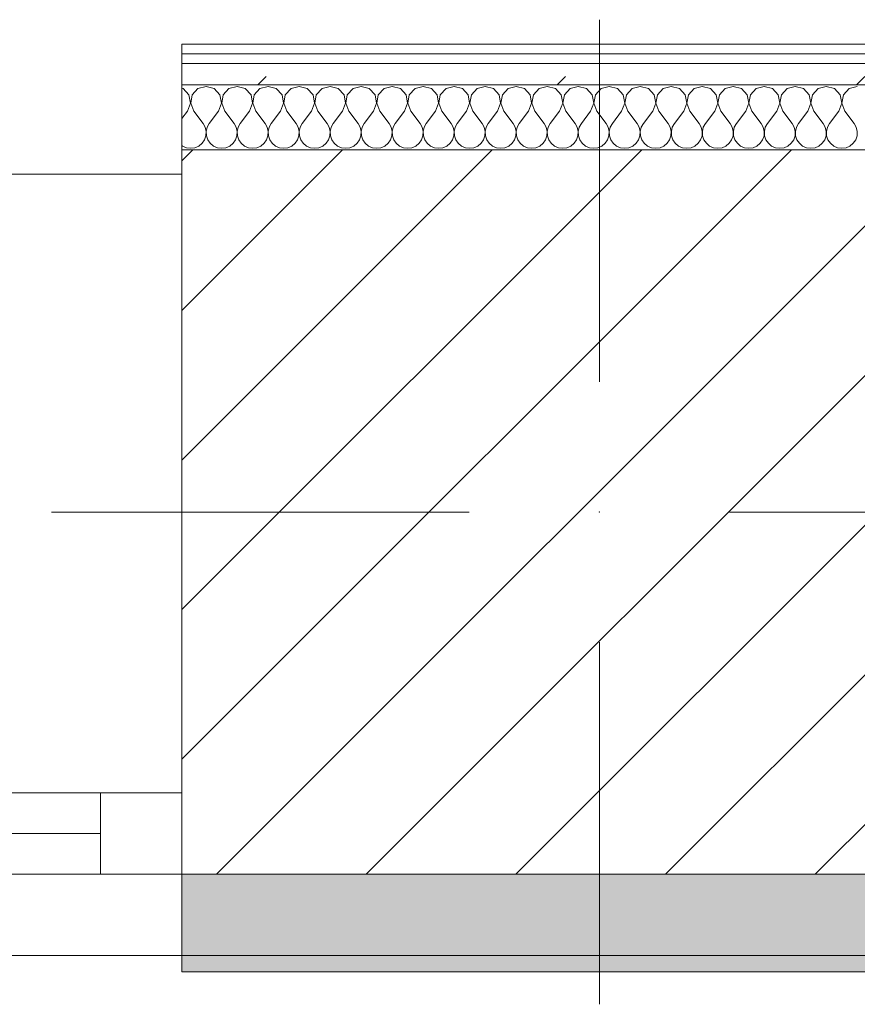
# Model space of a CAD drawing. Header units: millimetres. Extents: x -30280 to 19093, y -17460 to 4378.
# Tile 54 of 188: x -19134 to -18619, y -1719 to -1114. Entities that reach past the tile are written whole.
import ezdxf

# ---------------------------------------------------------------- set-up
doc = ezdxf.new("R2010")
doc.units = ezdxf.units.MM
doc.header["$MEASUREMENT"] = 0
doc.linetypes.add('Wipeout_Contour', pattern=[1000, 0, -1000])
for name, color, linetype in [('10_ESTR_Pilars', 7, 'Continuous'), ('12_FAÇ_Façana', 7, 'Continuous'), ('Nuevo_08_E_Envans secs', 7, 'Continuous'), ('Ventanas Archicad', 7, 'Continuous')]:
    doc.layers.add(name, color=color, linetype=linetype)
for name, color, linetype, lineweight in [('10_ESTR_Pilars_Pluma_Nº__20', 1, 'Continuous', 5), ('10_ESTR_Pilars_Pluma_Nº__28', 7, 'Continuous', 20), ('10_ESTR_Pilars_Pluma_Nº__42', 8, 'Continuous', 25), ('12_FAÇ_Façana_Pluma_Nº__1', 7, 'Continuous', 5), ('12_FAÇ_Façana_Pluma_Nº__2', 8, 'Continuous', 5), ('12_FAÇ_Façana_Pluma_Nº__7', 7, 'Continuous', 5), ('Nuevo_08_E_Envans secs_Pluma_Nº__1', 7, 'Continuous', 5), ('Ventanas Archicad_Pluma_Nº__1', 7, 'Continuous', 5), ('Ventanas Archicad_Pluma_Nº__7', 7, 'Continuous', 5)]:
    doc.layers.add(name, color=color, linetype=linetype, lineweight=lineweight)
for name, color, linetype, lineweight, true_color in [('12_FAÇ_Façana_Pluma_Nº__102', 7, 'Continuous', 5, 0xcccccc), ('12_FAÇ_Façana_Pluma_Nº__174', 7, 'Continuous', 13, 0xe4ad2c), ('12_FAÇ_Façana_Pluma_Nº__176', 7, 'Continuous', 15, 0x93a0c6), ('Nuevo_08_E_Envans secs_Pluma_Nº__102', 7, 'Continuous', 5, 0xcccccc), ('Nuevo_08_E_Envans secs_Pluma_Nº__171', 171, 'Continuous', 13, 0xaaaaff), ('Nuevo_08_E_Envans secs_Pluma_Nº__177', 7, 'Continuous', 15, 0xf7e046)]:
    doc.layers.add(name, color=color, linetype=linetype, lineweight=lineweight, true_color=true_color)
pattern_1 = [(45, (0, 0), (-183.8478, 183.8478), [195, -65]), (45, (7e-14, 183.85), (-183.8478, 183.8478), [195, -65])]

# ---------------------------------------------------------------- blocks, each defined once
blk = doc.blocks.new('Muro_13_1', base_point=(-19033.93, -1193.98))
at = {"layer": '12_FAÇ_Façana_Pluma_Nº__102', "linetype": 'Continuous', "lineweight": 0, "true_color": 0xe5e5e5}
for points in [[(-19033.93, -1688.98), (-18136.43, -1688.98), (-18136.43, -1598.98), (-18521.11, -1598.98), (-18521.11, -1638.98), (-19033.93, -1638.98)], [(-19033.93, -1698.98), (-18136.43, -1698.98), (-18136.43, -1688.98), (-19033.93, -1688.98)]]:
    blk.add_hatch(color=254, dxfattribs=at).paths.add_polyline_path(points)
at = {"layer": '12_FAÇ_Façana_Pluma_Nº__174', "linetype": 'Continuous', "lineweight": 13, "true_color": 0xe4ad2c}
h = blk.add_hatch(dxfattribs=at)
h.set_pattern_fill('SATE_Aislamiento_0001', color=42, style=0, pattern_type=2)
h.set_pattern_definition([(45, (0, 0), (-21.213203, 21.213203), []), (135, (0, 0), (21.213203, 21.213203), [])])
h.paths.add_polyline_path([(-18136.43, -1418.98), (-18521.11, -1418.98), (-18521.11, -1598.98), (-18136.43, -1598.98)])
at = {"layer": '12_FAÇ_Façana_Pluma_Nº__176', "linetype": 'Continuous', "lineweight": 0, "true_color": 0x495063}
blk.add_hatch(color=251, dxfattribs=at).paths.add_polyline_path([(-18521.11, -1193.98), (-18521.11, -1203.98), (-18136.43, -1203.98), (-18136.43, -1193.98)])
at = {"layer": '12_FAÇ_Façana_Pluma_Nº__2', "linetype": 'Continuous', "lineweight": 5}
h = blk.add_hatch(dxfattribs=at)
h.set_pattern_fill('Ceramic_0001', color=8, style=0, pattern_type=2)
h.set_pattern_definition([(45, (0, 0), (-21.213203, 21.213203), [])])
h.paths.add_polyline_path([(-18136.43, -1203.98), (-18521.11, -1203.98), (-18521.11, -1418.98), (-18136.43, -1418.98)])
at = {"layer": '12_FAÇ_Façana_Pluma_Nº__7', "color": 7, "linetype": 'Continuous', "lineweight": 5}
for p, q in [((-18136.43, -1203.98), (-18521.11, -1203.98)), ((-18521.11, -1418.98), (-18136.43, -1418.98)), ((-18521.11, -1598.98), (-18136.43, -1598.98)), ((-19033.93, -1688.98), (-18136.43, -1688.98))]:
    blk.add_line(p, q, dxfattribs=at)
at = {"layer": '12_FAÇ_Façana_Pluma_Nº__7', "color": 7, "linetype": 'Continuous', "lineweight": 5, "flags": 128}
for points in [[(-18136.43, -1193.98), (-18521.11, -1193.98)], [(-18136.43, -1423.98), (-18136.43, -1418.98)], [(-18136.43, -1598.98), (-18136.43, -1543.98)], [(-19033.93, -1638.98), (-19033.93, -1698.98)], [(-18136.43, -1698.98), (-18136.43, -1663.98)], [(-19033.93, -1698.98), (-18136.43, -1698.98)]]:
    blk.add_lwpolyline(points, dxfattribs=at)
blk = doc.blocks.new('Ventana Vertical Multi-Faja 27_5')
at = {"layer": 'Ventanas Archicad_Pluma_Nº__1', "color": 7, "linetype": 'Continuous', "lineweight": 5}
for p, q in [((-600, 50), (600, 50)), ((-600, 0), (-550, 0)), ((-550, 0), (-550, -50)), ((-550, 0), (550, 0)), ((-550, -25), (550, -25)), ((-550, -50), (-600, -50)), ((550, -50), (-550, -50)), ((-600, -200), (-600, -175)), ((-600, -430), (600, -430))]:
    blk.add_line(p, q, dxfattribs=at)
at = {"layer": 'Ventanas Archicad_Pluma_Nº__7', "color": 7, "linetype": 'Continuous', "lineweight": 5}
for p, q in [((-600, 50), (-600, 40)), ((-600, 40), (-600, 0)), ((-600, 40), (-600, 0)), ((-600, 0), (-600, -50)), ((-600, 0), (-600, -50)), ((-600, 0), (-600, -50)), ((-600, 0), (-600, -50)), ((-600, -50), (-600, -80)), ((-600, -50), (-600, -80)), ((-600, -80), (-600, -175)), ((-600, -80), (-600, -175)), ((-600, -200), (-600, -420)), ((-600, -420), (-600, -430))]:
    blk.add_line(p, q, dxfattribs=at)
blk = doc.blocks.new('Muro_16_1', base_point=(-20233.93, -1208.98))
at = {"layer": '12_FAÇ_Façana', "linetype": 'Continuous', "lineweight": 0, "true_color": 0x000000}
h = blk.add_hatch(dxfattribs=at)
h.set_pattern_fill('Yeso_0001', color=18, style=0, pattern_type=2)
h.set_pattern_definition([(0, (0, 0), (0, 75), [0, -75])])
h.paths.add_polyline_path([(-19033.93, -1438.98), (-19033.93, -1463.98), (-18913.93, -1463.98), (-18913.93, -1438.98)])
at = {"layer": '12_FAÇ_Façana_Pluma_Nº__102', "linetype": 'Continuous', "lineweight": 0, "true_color": 0xe5e5e5}
blk.add_hatch(color=254, dxfattribs=at).paths.add_polyline_path([(-18913.93, -1558.98), (-18913.93, -1463.98), (-19033.93, -1463.98), (-19033.93, -1678.98)])
at = {"layer": '12_FAÇ_Façana_Pluma_Nº__1', "color": 7, "linetype": 'Continuous', "lineweight": 5}
for p, q in [((-19033.93, -1438.98), (-19033.93, -1463.98)), ((-18913.93, -1438.98), (-19033.93, -1438.98)), ((-18913.93, -1463.98), (-18913.93, -1438.98)), ((-19033.93, -1463.98), (-18913.93, -1463.98))]:
    blk.add_line(p, q, dxfattribs=at)
at = {"layer": '12_FAÇ_Façana_Pluma_Nº__7', "color": 7, "linetype": 'Continuous', "lineweight": 5}
for p, q in [((-19033.93, -1218.98), (-19033.93, -1208.98)), ((-19033.93, -1438.98), (-19033.93, -1218.98)), ((-19033.93, -1558.98), (-19033.93, -1463.98)), ((-19033.93, -1558.98), (-19033.93, -1463.98)), ((-18913.93, -1558.98), (-18913.93, -1463.98)), ((-19033.93, -1588.98), (-19033.93, -1558.98)), ((-19033.93, -1588.98), (-19033.93, -1558.98)), ((-19033.93, -1638.98), (-19033.93, -1588.98)), ((-19033.93, -1638.98), (-19033.93, -1588.98)), ((-19033.93, -1678.98), (-19033.93, -1638.98)), ((-19033.93, -1678.98), (-19033.93, -1638.98)), ((-19033.93, -1688.98), (-19033.93, -1678.98))]:
    blk.add_line(p, q, dxfattribs=at)
at = {"layer": 'Ventanas Archicad', "color": 253, "linetype": 'Continuous', "lineweight": 5, "true_color": 0xa4a4a6, "zscale": 1000, "rotation": 180}
blk.add_blockref('Ventana Vertical Multi-Faja 27_5', (-19633.93, -1638.98), dxfattribs=at)
blk = doc.blocks.new('*X436')
at = {"layer": 'Nuevo_08_E_Envans secs_Pluma_Nº__102', "color": 254, "linetype": 'Continuous', "lineweight": 5, "true_color": 0xcccccc}
for p, q in [((-19019.05, -1154.93), (-19024.05, -1156.35)), ((-19014.04, -1156.35), (-19019.05, -1154.93)), ((-19000, -1154.93), (-19005.01, -1156.35)), ((-18994.99, -1156.35), (-19000, -1154.93)), ((-18980.95, -1154.93), (-18985.96, -1156.35)), ((-18975.95, -1156.35), (-18980.95, -1154.93)), ((-18961.9, -1154.93), (-18966.91, -1156.35)), ((-18956.9, -1156.35), (-18961.9, -1154.93)), ((-18942.86, -1154.93), (-18947.86, -1156.35)), ((-18937.85, -1156.35), (-18942.86, -1154.93)), ((-18923.81, -1154.93), (-18928.82, -1156.35)), ((-18918.8, -1156.35), (-18923.81, -1154.93)), ((-18904.76, -1154.93), (-18909.77, -1156.35)), ((-18899.75, -1156.35), (-18904.76, -1154.93)), ((-18885.71, -1154.93), (-18890.72, -1156.35)), ((-18880.71, -1156.35), (-18885.71, -1154.93)), ((-18866.67, -1154.93), (-18871.67, -1156.35)), ((-18861.66, -1156.35), (-18866.67, -1154.93)), ((-18847.62, -1154.93), (-18852.63, -1156.35)), ((-18842.61, -1156.35), (-18847.62, -1154.93)), ((-18828.57, -1154.93), (-18833.58, -1156.35)), ((-18823.56, -1156.35), (-18828.57, -1154.93)), ((-18809.52, -1154.93), (-18814.53, -1156.35)), ((-18804.52, -1156.35), (-18809.52, -1154.93)), ((-18790.48, -1154.93), (-18795.48, -1156.35)), ((-18785.47, -1156.35), (-18790.48, -1154.93)), ((-18771.43, -1154.93), (-18776.44, -1156.35)), ((-18766.42, -1156.35), (-18771.43, -1154.93)), ((-18752.38, -1154.93), (-18757.39, -1156.35)), ((-18747.37, -1156.35), (-18752.38, -1154.93)), ((-18733.33, -1154.93), (-18738.34, -1156.35)), ((-18728.33, -1156.35), (-18733.33, -1154.93)), ((-18714.29, -1154.93), (-18719.29, -1156.35)), ((-18709.28, -1156.35), (-18714.29, -1154.93)), ((-18695.24, -1154.93), (-18700.25, -1156.35)), ((-18690.23, -1156.35), (-18695.24, -1154.93)), ((-18676.19, -1154.93), (-18681.2, -1156.35)), ((-18671.18, -1156.35), (-18676.19, -1154.93)), ((-18657.14, -1154.93), (-18662.15, -1156.35)), ((-18652.14, -1156.35), (-18657.14, -1154.93)), ((-18638.1, -1154.93), (-18643.1, -1156.35)), ((-18633.09, -1156.35), (-18638.1, -1154.93)), ((-18619.05, -1154.93), (-18624.05, -1156.35)), ((-19033.09, -1156.35), (-19033.93, -1156.11)), ((-19029.58, -1160.19), (-19033.09, -1156.35)), ((-19028.61, -1165.31), (-19029.58, -1160.19)), ((-19027.57, -1160.19), (-19028.53, -1165.31)), ((-19024.05, -1156.35), (-19027.57, -1160.19)), ((-19010.53, -1160.19), (-19014.04, -1156.35)), ((-19009.56, -1165.31), (-19010.53, -1160.19)), ((-19008.52, -1160.19), (-19009.49, -1165.31)), ((-19005.01, -1156.35), (-19008.52, -1160.19)), ((-18991.48, -1160.19), (-18994.99, -1156.35)), ((-18990.51, -1165.31), (-18991.48, -1160.19)), ((-18989.47, -1160.19), (-18990.44, -1165.31)), ((-18985.96, -1156.35), (-18989.47, -1160.19)), ((-18972.43, -1160.19), (-18975.95, -1156.35)), ((-18971.47, -1165.31), (-18972.43, -1160.19)), ((-18970.42, -1160.19), (-18971.39, -1165.31)), ((-18966.91, -1156.35), (-18970.42, -1160.19)), ((-18953.39, -1160.19), (-18956.9, -1156.35)), ((-18952.42, -1165.31), (-18953.39, -1160.19)), ((-18951.38, -1160.19), (-18952.34, -1165.31)), ((-18947.86, -1156.35), (-18951.38, -1160.19)), ((-18934.34, -1160.19), (-18937.85, -1156.35)), ((-18933.37, -1165.31), (-18934.34, -1160.19)), ((-18932.33, -1160.19), (-18933.29, -1165.31)), ((-18928.82, -1156.35), (-18932.33, -1160.19)), ((-18915.29, -1160.19), (-18918.8, -1156.35)), ((-18914.32, -1165.31), (-18915.29, -1160.19)), ((-18913.28, -1160.19), (-18914.25, -1165.31)), ((-18909.77, -1156.35), (-18913.28, -1160.19)), ((-18896.24, -1160.19), (-18899.75, -1156.35)), ((-18895.28, -1165.31), (-18896.24, -1160.19)), ((-18894.23, -1160.19), (-18895.2, -1165.31)), ((-18890.72, -1156.35), (-18894.23, -1160.19)), ((-18877.2, -1160.19), (-18880.71, -1156.35)), ((-18876.23, -1165.31), (-18877.2, -1160.19)), ((-18875.19, -1160.19), (-18876.15, -1165.31)), ((-18871.67, -1156.35), (-18875.19, -1160.19)), ((-18858.15, -1160.19), (-18861.66, -1156.35)), ((-18857.18, -1165.31), (-18858.15, -1160.19)), ((-18856.14, -1160.19), (-18857.1, -1165.31)), ((-18852.63, -1156.35), (-18856.14, -1160.19)), ((-18839.1, -1160.19), (-18842.61, -1156.35)), ((-18838.13, -1165.31), (-18839.1, -1160.19)), ((-18837.09, -1160.19), (-18838.06, -1165.31)), ((-18833.58, -1156.35), (-18837.09, -1160.19)), ((-18820.05, -1160.19), (-18823.56, -1156.35)), ((-18819.09, -1165.31), (-18820.05, -1160.19)), ((-18818.04, -1160.19), (-18819.01, -1165.31)), ((-18814.53, -1156.35), (-18818.04, -1160.19)), ((-18801.01, -1160.19), (-18804.52, -1156.35)), ((-18800.04, -1165.31), (-18801.01, -1160.19)), ((-18798.99, -1160.19), (-18799.96, -1165.31)), ((-18795.48, -1156.35), (-18798.99, -1160.19)), ((-18781.96, -1160.19), (-18785.47, -1156.35)), ((-18780.99, -1165.31), (-18781.96, -1160.19)), ((-18779.95, -1160.19), (-18780.91, -1165.31)), ((-18776.44, -1156.35), (-18779.95, -1160.19)), ((-18762.91, -1160.19), (-18766.42, -1156.35)), ((-18761.94, -1165.31), (-18762.91, -1160.19)), ((-18760.9, -1160.19), (-18761.87, -1165.31)), ((-18757.39, -1156.35), (-18760.9, -1160.19)), ((-18743.86, -1160.19), (-18747.37, -1156.35)), ((-18742.9, -1165.31), (-18743.86, -1160.19)), ((-18741.85, -1160.19), (-18742.82, -1165.31)), ((-18738.34, -1156.35), (-18741.85, -1160.19)), ((-18724.81, -1160.19), (-18728.33, -1156.35)), ((-18723.85, -1165.31), (-18724.81, -1160.19)), ((-18722.8, -1160.19), (-18723.77, -1165.31)), ((-18719.29, -1156.35), (-18722.8, -1160.19)), ((-18705.77, -1160.19), (-18709.28, -1156.35)), ((-18704.8, -1165.31), (-18705.77, -1160.19)), ((-18703.76, -1160.19), (-18704.72, -1165.31)), ((-18700.25, -1156.35), (-18703.76, -1160.19)), ((-18686.72, -1160.19), (-18690.23, -1156.35)), ((-18685.75, -1165.31), (-18686.72, -1160.19)), ((-18684.71, -1160.19), (-18685.68, -1165.31)), ((-18681.2, -1156.35), (-18684.71, -1160.19)), ((-18667.67, -1160.19), (-18671.18, -1156.35)), ((-18666.71, -1165.31), (-18667.67, -1160.19)), ((-18665.66, -1160.19), (-18666.63, -1165.31)), ((-18662.15, -1156.35), (-18665.66, -1160.19)), ((-18648.62, -1160.19), (-18652.14, -1156.35)), ((-18647.66, -1165.31), (-18648.62, -1160.19)), ((-18646.61, -1160.19), (-18647.58, -1165.31)), ((-18643.1, -1156.35), (-18646.61, -1160.19)), ((-18629.58, -1160.19), (-18633.09, -1156.35)), ((-18628.61, -1165.31), (-18629.58, -1160.19)), ((-18627.57, -1160.19), (-18628.53, -1165.31)), ((-18624.05, -1156.35), (-18627.57, -1160.19)), ((-19030.48, -1170.17), (-19028.61, -1165.31)), ((-19028.53, -1165.31), (-19026.67, -1170.17)), ((-19011.43, -1170.17), (-19009.56, -1165.31)), ((-19009.49, -1165.31), (-19007.62, -1170.17)), ((-18992.38, -1170.17), (-18990.51, -1165.31)), ((-18990.44, -1165.31), (-18988.57, -1170.17)), ((-18973.33, -1170.17), (-18971.47, -1165.31)), ((-18971.39, -1165.31), (-18969.52, -1170.17)), ((-18954.29, -1170.17), (-18952.42, -1165.31)), ((-18952.34, -1165.31), (-18950.48, -1170.17)), ((-18935.24, -1170.17), (-18933.37, -1165.31)), ((-18933.29, -1165.31), (-18931.43, -1170.17)), ((-18916.19, -1170.17), (-18914.32, -1165.31)), ((-18914.25, -1165.31), (-18912.38, -1170.17)), ((-18897.14, -1170.17), (-18895.28, -1165.31)), ((-18895.2, -1165.31), (-18893.33, -1170.17)), ((-18878.1, -1170.17), (-18876.23, -1165.31)), ((-18876.15, -1165.31), (-18874.29, -1170.17)), ((-18859.05, -1170.17), (-18857.18, -1165.31)), ((-18857.1, -1165.31), (-18855.24, -1170.17)), ((-18840, -1170.17), (-18838.13, -1165.31)), ((-18838.06, -1165.31), (-18836.19, -1170.17)), ((-18820.95, -1170.17), (-18819.09, -1165.31)), ((-18819.01, -1165.31), (-18817.14, -1170.17)), ((-18801.9, -1170.17), (-18800.04, -1165.31)), ((-18799.96, -1165.31), (-18798.1, -1170.17)), ((-18782.86, -1170.17), (-18780.99, -1165.31)), ((-18780.91, -1165.31), (-18779.05, -1170.17)), ((-18763.81, -1170.17), (-18761.94, -1165.31)), ((-18761.87, -1165.31), (-18760, -1170.17)), ((-18744.76, -1170.17), (-18742.9, -1165.31)), ((-18742.82, -1165.31), (-18740.95, -1170.17)), ((-18725.71, -1170.17), (-18723.85, -1165.31)), ((-18723.77, -1165.31), (-18721.9, -1170.17)), ((-18706.67, -1170.17), (-18704.8, -1165.31)), ((-18704.72, -1165.31), (-18702.86, -1170.17)), ((-18687.62, -1170.17), (-18685.75, -1165.31)), ((-18685.68, -1165.31), (-18683.81, -1170.17)), ((-18668.57, -1170.17), (-18666.71, -1165.31)), ((-18666.63, -1165.31), (-18664.76, -1170.17)), ((-18649.52, -1170.17), (-18647.66, -1165.31)), ((-18647.58, -1165.31), (-18645.71, -1170.17)), ((-18630.48, -1170.17), (-18628.61, -1165.31)), ((-18628.53, -1165.31), (-18626.67, -1170.17)), ((-19030.48, -1170.17), (-19033.93, -1174.77)), ((-19026.67, -1170.17), (-19020.95, -1177.79)), ((-19011.43, -1170.17), (-19017.14, -1177.79)), ((-19007.62, -1170.17), (-19001.9, -1177.79)), ((-18992.38, -1170.17), (-18998.1, -1177.79)), ((-18988.57, -1170.17), (-18982.86, -1177.79)), ((-18973.33, -1170.17), (-18979.05, -1177.79)), ((-18969.52, -1170.17), (-18963.81, -1177.79)), ((-18954.29, -1170.17), (-18960, -1177.79)), ((-18950.48, -1170.17), (-18944.76, -1177.79)), ((-18935.24, -1170.17), (-18940.95, -1177.79)), ((-18931.43, -1170.17), (-18925.71, -1177.79)), ((-18916.19, -1170.17), (-18921.9, -1177.79)), ((-18912.38, -1170.17), (-18906.67, -1177.79)), ((-18897.14, -1170.17), (-18902.86, -1177.79)), ((-18893.33, -1170.17), (-18887.62, -1177.79)), ((-18878.1, -1170.17), (-18883.81, -1177.79)), ((-18874.29, -1170.17), (-18868.57, -1177.79)), ((-18859.05, -1170.17), (-18864.76, -1177.79)), ((-18855.24, -1170.17), (-18849.52, -1177.79)), ((-18840, -1170.17), (-18845.71, -1177.79)), ((-18836.19, -1170.17), (-18830.48, -1177.79)), ((-18820.95, -1170.17), (-18826.67, -1177.79)), ((-18817.14, -1170.17), (-18811.43, -1177.79)), ((-18801.9, -1170.17), (-18807.62, -1177.79)), ((-18798.1, -1170.17), (-18792.38, -1177.79)), ((-18782.86, -1170.17), (-18788.57, -1177.79)), ((-18779.05, -1170.17), (-18773.33, -1177.79)), ((-18763.81, -1170.17), (-18769.52, -1177.79)), ((-18760, -1170.17), (-18754.29, -1177.79)), ((-18744.76, -1170.17), (-18750.48, -1177.79)), ((-18740.95, -1170.17), (-18735.24, -1177.79)), ((-18725.71, -1170.17), (-18731.43, -1177.79)), ((-18721.9, -1170.17), (-18716.19, -1177.79)), ((-18706.67, -1170.17), (-18712.38, -1177.79)), ((-18702.86, -1170.17), (-18697.14, -1177.79)), ((-18687.62, -1170.17), (-18693.33, -1177.79)), ((-18683.81, -1170.17), (-18678.1, -1177.79)), ((-18668.57, -1170.17), (-18674.29, -1177.79)), ((-18664.76, -1170.17), (-18659.05, -1177.79)), ((-18649.52, -1170.17), (-18655.24, -1177.79)), ((-18645.71, -1170.17), (-18640, -1177.79)), ((-18630.48, -1170.17), (-18636.19, -1177.79)), ((-18626.67, -1170.17), (-18620.95, -1177.79)), ((-19019.68, -1180.08), (-19020.95, -1177.79)), ((-19017.14, -1177.79), (-19018.41, -1180.08)), ((-19000.63, -1180.08), (-19001.9, -1177.79)), ((-18998.1, -1177.79), (-18999.37, -1180.08)), ((-18981.59, -1180.08), (-18982.86, -1177.79)), ((-18979.05, -1177.79), (-18980.32, -1180.08)), ((-18962.54, -1180.08), (-18963.81, -1177.79)), ((-18960, -1177.79), (-18961.27, -1180.08)), ((-18943.49, -1180.08), (-18944.76, -1177.79)), ((-18940.95, -1177.79), (-18942.22, -1180.08)), ((-18924.44, -1180.08), (-18925.71, -1177.79)), ((-18921.9, -1177.79), (-18923.18, -1180.08)), ((-18905.4, -1180.08), (-18906.67, -1177.79)), ((-18902.86, -1177.79), (-18904.13, -1180.08)), ((-18886.35, -1180.08), (-18887.62, -1177.79)), ((-18883.81, -1177.79), (-18885.08, -1180.08)), ((-18867.3, -1180.08), (-18868.57, -1177.79)), ((-18864.76, -1177.79), (-18866.03, -1180.08)), ((-18848.25, -1180.08), (-18849.52, -1177.79)), ((-18845.71, -1177.79), (-18846.99, -1180.08)), ((-18829.2, -1180.08), (-18830.48, -1177.79)), ((-18826.67, -1177.79), (-18827.94, -1180.08)), ((-18810.16, -1180.08), (-18811.43, -1177.79)), ((-18807.62, -1177.79), (-18808.89, -1180.08)), ((-18791.11, -1180.08), (-18792.38, -1177.79)), ((-18788.57, -1177.79), (-18789.84, -1180.08)), ((-18772.06, -1180.08), (-18773.33, -1177.79)), ((-18769.52, -1177.79), (-18770.8, -1180.08)), ((-18753.01, -1180.08), (-18754.29, -1177.79)), ((-18750.48, -1177.79), (-18751.75, -1180.08)), ((-18733.97, -1180.08), (-18735.24, -1177.79)), ((-18731.43, -1177.79), (-18732.7, -1180.08)), ((-18714.92, -1180.08), (-18716.19, -1177.79)), ((-18712.38, -1177.79), (-18713.65, -1180.08)), ((-18695.87, -1180.08), (-18697.14, -1177.79)), ((-18693.33, -1177.79), (-18694.6, -1180.08)), ((-18676.82, -1180.08), (-18678.1, -1177.79)), ((-18674.29, -1177.79), (-18675.56, -1180.08)), ((-18657.78, -1180.08), (-18659.05, -1177.79)), ((-18655.24, -1177.79), (-18656.51, -1180.08)), ((-18638.73, -1180.08), (-18640, -1177.79)), ((-18636.19, -1177.79), (-18637.46, -1180.08)), ((-18619.68, -1180.08), (-18620.95, -1177.79)), ((-19020.05, -1187.76), (-19019.21, -1185.27)), ((-19019.09, -1182.64), (-19019.68, -1180.08)), ((-19019.21, -1185.27), (-19019.09, -1182.64)), ((-19018.41, -1180.08), (-19019.01, -1182.64)), ((-19019.01, -1182.64), (-19018.88, -1185.27)), ((-19018.88, -1185.27), (-19018.04, -1187.76)), ((-19001.01, -1187.76), (-19000.17, -1185.27)), ((-19000.04, -1182.64), (-19000.63, -1180.08)), ((-19000.17, -1185.27), (-19000.04, -1182.64)), ((-18999.37, -1180.08), (-18999.96, -1182.64)), ((-18999.96, -1182.64), (-18999.83, -1185.27)), ((-18999.83, -1185.27), (-18998.99, -1187.76)), ((-18981.96, -1187.76), (-18981.12, -1185.27)), ((-18980.99, -1182.64), (-18981.59, -1180.08)), ((-18981.12, -1185.27), (-18980.99, -1182.64)), ((-18980.32, -1180.08), (-18980.91, -1182.64)), ((-18980.91, -1182.64), (-18980.79, -1185.27)), ((-18980.79, -1185.27), (-18979.95, -1187.76)), ((-18962.91, -1187.76), (-18962.07, -1185.27)), ((-18961.94, -1182.64), (-18962.54, -1180.08)), ((-18962.07, -1185.27), (-18961.94, -1182.64)), ((-18961.27, -1180.08), (-18961.87, -1182.64)), ((-18961.87, -1182.64), (-18961.74, -1185.27)), ((-18961.74, -1185.27), (-18960.9, -1187.76)), ((-18943.86, -1187.76), (-18943.02, -1185.27)), ((-18942.9, -1182.64), (-18943.49, -1180.08)), ((-18943.02, -1185.27), (-18942.9, -1182.64)), ((-18942.22, -1180.08), (-18942.82, -1182.64)), ((-18942.82, -1182.64), (-18942.69, -1185.27)), ((-18942.69, -1185.27), (-18941.85, -1187.76)), ((-18924.81, -1187.76), (-18923.98, -1185.27)), ((-18923.85, -1182.64), (-18924.44, -1180.08)), ((-18923.98, -1185.27), (-18923.85, -1182.64)), ((-18923.18, -1180.08), (-18923.77, -1182.64)), ((-18923.77, -1182.64), (-18923.64, -1185.27)), ((-18923.64, -1185.27), (-18922.8, -1187.76)), ((-18905.77, -1187.76), (-18904.93, -1185.27)), ((-18904.8, -1182.64), (-18905.4, -1180.08)), ((-18904.93, -1185.27), (-18904.8, -1182.64)), ((-18904.13, -1180.08), (-18904.72, -1182.64)), ((-18904.72, -1182.64), (-18904.6, -1185.27)), ((-18904.6, -1185.27), (-18903.76, -1187.76)), ((-18886.72, -1187.76), (-18885.88, -1185.27)), ((-18885.75, -1182.64), (-18886.35, -1180.08)), ((-18885.88, -1185.27), (-18885.75, -1182.64)), ((-18885.08, -1180.08), (-18885.68, -1182.64)), ((-18885.68, -1182.64), (-18885.55, -1185.27)), ((-18885.55, -1185.27), (-18884.71, -1187.76)), ((-18867.67, -1187.76), (-18866.83, -1185.27)), ((-18866.71, -1182.64), (-18867.3, -1180.08)), ((-18866.83, -1185.27), (-18866.71, -1182.64)), ((-18866.03, -1180.08), (-18866.63, -1182.64)), ((-18866.63, -1182.64), (-18866.5, -1185.27)), ((-18866.5, -1185.27), (-18865.66, -1187.76)), ((-18848.62, -1187.76), (-18847.78, -1185.27)), ((-18847.66, -1182.64), (-18848.25, -1180.08)), ((-18847.78, -1185.27), (-18847.66, -1182.64)), ((-18846.99, -1180.08), (-18847.58, -1182.64)), ((-18847.58, -1182.64), (-18847.45, -1185.27)), ((-18847.45, -1185.27), (-18846.61, -1187.76)), ((-18829.58, -1187.76), (-18828.74, -1185.27)), ((-18828.61, -1182.64), (-18829.2, -1180.08)), ((-18828.74, -1185.27), (-18828.61, -1182.64)), ((-18827.94, -1180.08), (-18828.53, -1182.64)), ((-18828.53, -1182.64), (-18828.41, -1185.27)), ((-18828.41, -1185.27), (-18827.57, -1187.76)), ((-18810.53, -1187.76), (-18809.69, -1185.27)), ((-18809.56, -1182.64), (-18810.16, -1180.08)), ((-18809.69, -1185.27), (-18809.56, -1182.64)), ((-18808.89, -1180.08), (-18809.49, -1182.64)), ((-18809.49, -1182.64), (-18809.36, -1185.27)), ((-18809.36, -1185.27), (-18808.52, -1187.76)), ((-18791.48, -1187.76), (-18790.64, -1185.27)), ((-18790.51, -1182.64), (-18791.11, -1180.08)), ((-18790.64, -1185.27), (-18790.51, -1182.64)), ((-18789.84, -1180.08), (-18790.44, -1182.64)), ((-18790.44, -1182.64), (-18790.31, -1185.27)), ((-18790.31, -1185.27), (-18789.47, -1187.76)), ((-18772.43, -1187.76), (-18771.59, -1185.27)), ((-18771.47, -1182.64), (-18772.06, -1180.08)), ((-18771.59, -1185.27), (-18771.47, -1182.64)), ((-18770.8, -1180.08), (-18771.39, -1182.64)), ((-18771.39, -1182.64), (-18771.26, -1185.27)), ((-18771.26, -1185.27), (-18770.42, -1187.76)), ((-18753.39, -1187.76), (-18752.55, -1185.27)), ((-18752.42, -1182.64), (-18753.01, -1180.08)), ((-18752.55, -1185.27), (-18752.42, -1182.64)), ((-18751.75, -1180.08), (-18752.34, -1182.64)), ((-18752.34, -1182.64), (-18752.22, -1185.27)), ((-18752.22, -1185.27), (-18751.38, -1187.76)), ((-18734.34, -1187.76), (-18733.5, -1185.27)), ((-18733.37, -1182.64), (-18733.97, -1180.08)), ((-18733.5, -1185.27), (-18733.37, -1182.64)), ((-18732.7, -1180.08), (-18733.29, -1182.64)), ((-18733.29, -1182.64), (-18733.17, -1185.27)), ((-18733.17, -1185.27), (-18732.33, -1187.76)), ((-18715.29, -1187.76), (-18714.45, -1185.27)), ((-18714.32, -1182.64), (-18714.92, -1180.08)), ((-18714.45, -1185.27), (-18714.32, -1182.64)), ((-18713.65, -1180.08), (-18714.25, -1182.64)), ((-18714.25, -1182.64), (-18714.12, -1185.27)), ((-18714.12, -1185.27), (-18713.28, -1187.76)), ((-18696.24, -1187.76), (-18695.4, -1185.27)), ((-18695.28, -1182.64), (-18695.87, -1180.08)), ((-18695.4, -1185.27), (-18695.28, -1182.64)), ((-18694.6, -1180.08), (-18695.2, -1182.64)), ((-18695.2, -1182.64), (-18695.07, -1185.27)), ((-18695.07, -1185.27), (-18694.23, -1187.76)), ((-18677.2, -1187.76), (-18676.36, -1185.27)), ((-18676.23, -1182.64), (-18676.82, -1180.08)), ((-18676.36, -1185.27), (-18676.23, -1182.64)), ((-18675.56, -1180.08), (-18676.15, -1182.64)), ((-18676.15, -1182.64), (-18676.02, -1185.27)), ((-18676.02, -1185.27), (-18675.19, -1187.76)), ((-18658.15, -1187.76), (-18657.31, -1185.27)), ((-18657.18, -1182.64), (-18657.78, -1180.08)), ((-18657.31, -1185.27), (-18657.18, -1182.64)), ((-18656.51, -1180.08), (-18657.1, -1182.64)), ((-18657.1, -1182.64), (-18656.98, -1185.27)), ((-18656.98, -1185.27), (-18656.14, -1187.76)), ((-18639.1, -1187.76), (-18638.26, -1185.27)), ((-18638.13, -1182.64), (-18638.73, -1180.08)), ((-18638.26, -1185.27), (-18638.13, -1182.64)), ((-18637.46, -1180.08), (-18638.06, -1182.64)), ((-18638.06, -1182.64), (-18637.93, -1185.27)), ((-18637.93, -1185.27), (-18637.09, -1187.76)), ((-18620.05, -1187.76), (-18619.21, -1185.27)), ((-18619.09, -1182.64), (-18619.68, -1180.08)), ((-18619.21, -1185.27), (-18619.09, -1182.64)), ((-19033.93, -1191.31), (-19033.58, -1191.6)), ((-19033.58, -1191.6), (-19031.17, -1192.66)), ((-19025.97, -1192.66), (-19023.56, -1191.6)), ((-19023.56, -1191.6), (-19021.54, -1189.92)), ((-19021.54, -1189.92), (-19020.05, -1187.76)), ((-19018.04, -1187.76), (-19016.55, -1189.92)), ((-19016.55, -1189.92), (-19014.53, -1191.6)), ((-19014.53, -1191.6), (-19012.13, -1192.66)), ((-19006.92, -1192.66), (-19004.52, -1191.6)), ((-19004.52, -1191.6), (-19002.49, -1189.92)), ((-19002.49, -1189.92), (-19001.01, -1187.76)), ((-18998.99, -1187.76), (-18997.51, -1189.92)), ((-18997.51, -1189.92), (-18995.48, -1191.6)), ((-18995.48, -1191.6), (-18993.08, -1192.66)), ((-18987.87, -1192.66), (-18985.47, -1191.6)), ((-18985.47, -1191.6), (-18983.45, -1189.92)), ((-18983.45, -1189.92), (-18981.96, -1187.76)), ((-18979.95, -1187.76), (-18978.46, -1189.92)), ((-18978.46, -1189.92), (-18976.44, -1191.6)), ((-18976.44, -1191.6), (-18974.03, -1192.66)), ((-18968.83, -1192.66), (-18966.42, -1191.6)), ((-18966.42, -1191.6), (-18964.4, -1189.92)), ((-18964.4, -1189.92), (-18962.91, -1187.76)), ((-18960.9, -1187.76), (-18959.41, -1189.92)), ((-18959.41, -1189.92), (-18957.39, -1191.6)), ((-18957.39, -1191.6), (-18954.98, -1192.66)), ((-18949.78, -1192.66), (-18947.37, -1191.6)), ((-18947.37, -1191.6), (-18945.35, -1189.92)), ((-18945.35, -1189.92), (-18943.86, -1187.76)), ((-18941.85, -1187.76), (-18940.36, -1189.92)), ((-18940.36, -1189.92), (-18938.34, -1191.6)), ((-18938.34, -1191.6), (-18935.94, -1192.66)), ((-18930.73, -1192.66), (-18928.33, -1191.6)), ((-18928.33, -1191.6), (-18926.3, -1189.92)), ((-18926.3, -1189.92), (-18924.81, -1187.76)), ((-18922.8, -1187.76), (-18921.32, -1189.92)), ((-18921.32, -1189.92), (-18919.29, -1191.6)), ((-18919.29, -1191.6), (-18916.89, -1192.66)), ((-18911.68, -1192.66), (-18909.28, -1191.6)), ((-18909.28, -1191.6), (-18907.26, -1189.92)), ((-18907.26, -1189.92), (-18905.77, -1187.76)), ((-18903.76, -1187.76), (-18902.27, -1189.92)), ((-18902.27, -1189.92), (-18900.25, -1191.6)), ((-18900.25, -1191.6), (-18897.84, -1192.66)), ((-18892.64, -1192.66), (-18890.23, -1191.6)), ((-18890.23, -1191.6), (-18888.21, -1189.92)), ((-18888.21, -1189.92), (-18886.72, -1187.76)), ((-18884.71, -1187.76), (-18883.22, -1189.92)), ((-18883.22, -1189.92), (-18881.2, -1191.6)), ((-18881.2, -1191.6), (-18878.79, -1192.66)), ((-18873.59, -1192.66), (-18871.18, -1191.6)), ((-18871.18, -1191.6), (-18869.16, -1189.92)), ((-18869.16, -1189.92), (-18867.67, -1187.76)), ((-18865.66, -1187.76), (-18864.17, -1189.92)), ((-18864.17, -1189.92), (-18862.15, -1191.6)), ((-18862.15, -1191.6), (-18859.75, -1192.66)), ((-18854.54, -1192.66), (-18852.14, -1191.6)), ((-18852.14, -1191.6), (-18850.11, -1189.92)), ((-18850.11, -1189.92), (-18848.62, -1187.76)), ((-18846.61, -1187.76), (-18845.13, -1189.92)), ((-18845.13, -1189.92), (-18843.1, -1191.6)), ((-18843.1, -1191.6), (-18840.7, -1192.66)), ((-18835.49, -1192.66), (-18833.09, -1191.6)), ((-18833.09, -1191.6), (-18831.06, -1189.92)), ((-18831.06, -1189.92), (-18829.58, -1187.76)), ((-18827.57, -1187.76), (-18826.08, -1189.92)), ((-18826.08, -1189.92), (-18824.05, -1191.6)), ((-18824.05, -1191.6), (-18821.65, -1192.66)), ((-18816.45, -1192.66), (-18814.04, -1191.6)), ((-18814.04, -1191.6), (-18812.02, -1189.92)), ((-18812.02, -1189.92), (-18810.53, -1187.76)), ((-18808.52, -1187.76), (-18807.03, -1189.92)), ((-18807.03, -1189.92), (-18805.01, -1191.6)), ((-18805.01, -1191.6), (-18802.6, -1192.66)), ((-18797.4, -1192.66), (-18794.99, -1191.6)), ((-18794.99, -1191.6), (-18792.97, -1189.92)), ((-18792.97, -1189.92), (-18791.48, -1187.76)), ((-18789.47, -1187.76), (-18787.98, -1189.92)), ((-18787.98, -1189.92), (-18785.96, -1191.6)), ((-18785.96, -1191.6), (-18783.55, -1192.66)), ((-18778.35, -1192.66), (-18775.95, -1191.6)), ((-18775.95, -1191.6), (-18773.92, -1189.92)), ((-18773.92, -1189.92), (-18772.43, -1187.76)), ((-18770.42, -1187.76), (-18768.94, -1189.92)), ((-18768.94, -1189.92), (-18766.91, -1191.6)), ((-18766.91, -1191.6), (-18764.51, -1192.66)), ((-18759.3, -1192.66), (-18756.9, -1191.6)), ((-18756.9, -1191.6), (-18754.87, -1189.92)), ((-18754.87, -1189.92), (-18753.39, -1187.76)), ((-18751.38, -1187.76), (-18749.89, -1189.92)), ((-18749.89, -1189.92), (-18747.86, -1191.6)), ((-18747.86, -1191.6), (-18745.46, -1192.66)), ((-18740.25, -1192.66), (-18737.85, -1191.6)), ((-18737.85, -1191.6), (-18735.83, -1189.92)), ((-18735.83, -1189.92), (-18734.34, -1187.76)), ((-18732.33, -1187.76), (-18730.84, -1189.92)), ((-18730.84, -1189.92), (-18728.82, -1191.6)), ((-18728.82, -1191.6), (-18726.41, -1192.66)), ((-18721.21, -1192.66), (-18718.8, -1191.6)), ((-18718.8, -1191.6), (-18716.78, -1189.92)), ((-18716.78, -1189.92), (-18715.29, -1187.76)), ((-18713.28, -1187.76), (-18711.79, -1189.92)), ((-18711.79, -1189.92), (-18709.77, -1191.6)), ((-18709.77, -1191.6), (-18707.36, -1192.66)), ((-18702.16, -1192.66), (-18699.75, -1191.6)), ((-18699.75, -1191.6), (-18697.73, -1189.92)), ((-18697.73, -1189.92), (-18696.24, -1187.76)), ((-18694.23, -1187.76), (-18692.74, -1189.92)), ((-18692.74, -1189.92), (-18690.72, -1191.6)), ((-18690.72, -1191.6), (-18688.32, -1192.66)), ((-18683.11, -1192.66), (-18680.71, -1191.6)), ((-18680.71, -1191.6), (-18678.68, -1189.92)), ((-18678.68, -1189.92), (-18677.2, -1187.76)), ((-18675.19, -1187.76), (-18673.7, -1189.92)), ((-18673.7, -1189.92), (-18671.67, -1191.6)), ((-18671.67, -1191.6), (-18669.27, -1192.66)), ((-18664.06, -1192.66), (-18661.66, -1191.6)), ((-18661.66, -1191.6), (-18659.64, -1189.92)), ((-18659.64, -1189.92), (-18658.15, -1187.76)), ((-18656.14, -1187.76), (-18654.65, -1189.92)), ((-18654.65, -1189.92), (-18652.63, -1191.6)), ((-18652.63, -1191.6), (-18650.22, -1192.66)), ((-18645.02, -1192.66), (-18642.61, -1191.6)), ((-18642.61, -1191.6), (-18640.59, -1189.92)), ((-18640.59, -1189.92), (-18639.1, -1187.76)), ((-18637.09, -1187.76), (-18635.6, -1189.92)), ((-18635.6, -1189.92), (-18633.58, -1191.6)), ((-18633.58, -1191.6), (-18631.17, -1192.66)), ((-18625.97, -1192.66), (-18623.56, -1191.6)), ((-18623.56, -1191.6), (-18621.54, -1189.92)), ((-18621.54, -1189.92), (-18620.05, -1187.76)), ((-19031.17, -1192.66), (-19028.57, -1193.02)), ((-19028.57, -1193.02), (-19025.97, -1192.66)), ((-19012.13, -1192.66), (-19009.52, -1193.02)), ((-19009.52, -1193.02), (-19006.92, -1192.66)), ((-18993.08, -1192.66), (-18990.48, -1193.02)), ((-18990.48, -1193.02), (-18987.87, -1192.66)), ((-18974.03, -1192.66), (-18971.43, -1193.02)), ((-18971.43, -1193.02), (-18968.83, -1192.66)), ((-18954.98, -1192.66), (-18952.38, -1193.02)), ((-18952.38, -1193.02), (-18949.78, -1192.66)), ((-18935.94, -1192.66), (-18933.33, -1193.02)), ((-18933.33, -1193.02), (-18930.73, -1192.66)), ((-18916.89, -1192.66), (-18914.29, -1193.02)), ((-18914.29, -1193.02), (-18911.68, -1192.66)), ((-18897.84, -1192.66), (-18895.24, -1193.02)), ((-18895.24, -1193.02), (-18892.64, -1192.66)), ((-18878.79, -1192.66), (-18876.19, -1193.02)), ((-18876.19, -1193.02), (-18873.59, -1192.66)), ((-18859.75, -1192.66), (-18857.14, -1193.02)), ((-18857.14, -1193.02), (-18854.54, -1192.66)), ((-18840.7, -1192.66), (-18838.1, -1193.02)), ((-18838.1, -1193.02), (-18835.49, -1192.66)), ((-18821.65, -1192.66), (-18819.05, -1193.02)), ((-18819.05, -1193.02), (-18816.45, -1192.66)), ((-18802.6, -1192.66), (-18800, -1193.02)), ((-18800, -1193.02), (-18797.4, -1192.66)), ((-18783.55, -1192.66), (-18780.95, -1193.02)), ((-18780.95, -1193.02), (-18778.35, -1192.66)), ((-18764.51, -1192.66), (-18761.9, -1193.02)), ((-18761.9, -1193.02), (-18759.3, -1192.66)), ((-18745.46, -1192.66), (-18742.86, -1193.02)), ((-18742.86, -1193.02), (-18740.25, -1192.66)), ((-18726.41, -1192.66), (-18723.81, -1193.02)), ((-18723.81, -1193.02), (-18721.21, -1192.66)), ((-18707.36, -1192.66), (-18704.76, -1193.02)), ((-18704.76, -1193.02), (-18702.16, -1192.66)), ((-18688.32, -1192.66), (-18685.71, -1193.02)), ((-18685.71, -1193.02), (-18683.11, -1192.66)), ((-18669.27, -1192.66), (-18666.67, -1193.02)), ((-18666.67, -1193.02), (-18664.06, -1192.66)), ((-18650.22, -1192.66), (-18647.62, -1193.02)), ((-18647.62, -1193.02), (-18645.02, -1192.66)), ((-18631.17, -1192.66), (-18628.57, -1193.02)), ((-18628.57, -1193.02), (-18625.97, -1192.66))]:
    blk.add_line(p, q, dxfattribs=at)
blk = doc.blocks.new('Muro_119_1', base_point=(-19033.93, -1128.98))
at = {"color": 254, "linetype": 'Wipeout_Contour', "lineweight": 0, "ltscale": 74478.567312}
blk.add_wipeout([(-18136.43, -1128.98), (-19033.93, -1128.98), (-19033.93, -1134.98), (-18136.43, -1134.98)], dxfattribs=at).dxf.layer = 'Nuevo_08_E_Envans secs'
at = {"color": 254, "linetype": 'Wipeout_Contour', "lineweight": 0, "ltscale": 74482.367988}
blk.add_wipeout([(-18136.43, -1140.98), (-19033.93, -1140.98), (-19033.93, -1153.98), (-18136.43, -1153.98)], dxfattribs=at).dxf.layer = 'Nuevo_08_E_Envans secs'
at = {"layer": 'Nuevo_08_E_Envans secs_Pluma_Nº__171', "linetype": 'Continuous', "lineweight": 13, "true_color": 0xaaaaff}
h = blk.add_hatch(dxfattribs=at)
h.set_pattern_fill('Panellat_HPL_0001', color=161, style=0, pattern_type=2)
h.set_pattern_definition(pattern_1)
h.paths.add_polyline_path([(-18136.43, -1128.98), (-19033.93, -1128.98), (-19033.93, -1134.98), (-18136.43, -1134.98)])
at = {"layer": 'Nuevo_08_E_Envans secs_Pluma_Nº__177', "linetype": 'Continuous', "lineweight": 15, "true_color": 0xf7e046}
h = blk.add_hatch(dxfattribs=at)
h.set_pattern_fill('Panellat_HPL_0001', color=53, style=0, pattern_type=2)
h.set_pattern_definition(pattern_1)
h.paths.add_polyline_path([(-18136.43, -1140.98), (-19033.93, -1140.98), (-19033.93, -1153.98), (-18136.43, -1153.98)])
at = {"layer": 'Nuevo_08_E_Envans secs_Pluma_Nº__1', "color": 7, "linetype": 'Continuous', "lineweight": 5}
for p, q in [((-18136.43, -1134.98), (-19033.93, -1134.98)), ((-18136.43, -1140.98), (-19033.93, -1140.98)), ((-18136.43, -1153.98), (-19033.93, -1153.98))]:
    blk.add_line(p, q, dxfattribs=at)
at = {"layer": 'Nuevo_08_E_Envans secs_Pluma_Nº__1', "color": 7, "linetype": 'Continuous', "lineweight": 5, "flags": 128}
for points in [[(-18136.43, -1128.98), (-19033.93, -1128.98)], [(-19033.93, -1128.98), (-19033.93, -1134.98)], [(-19033.93, -1134.98), (-19033.93, -1140.98)], [(-19033.93, -1140.98), (-19033.93, -1153.98)], [(-19033.93, -1153.98), (-19033.93, -1193.98)]]:
    blk.add_lwpolyline(points, dxfattribs=at)
at = {"layer": 'Nuevo_08_E_Envans secs', "color": 7, "lineweight": 20}
blk.add_blockref('*X436', (0, 0), dxfattribs=at)
blk = doc.blocks.new('Pilar_2_1', base_point=(-18777.52, -1416.48))
at = {"color": 254, "linetype": 'Wipeout_Contour', "lineweight": 0, "ltscale": 75328.745035}
blk.add_wipeout([(-19033.93, -1638.98), (-18521.11, -1638.98), (-18521.11, -1193.98), (-19033.93, -1193.98)], dxfattribs=at).dxf.layer = '10_ESTR_Pilars'
at = {"layer": '10_ESTR_Pilars_Pluma_Nº__42', "linetype": 'Continuous', "lineweight": 25}
h = blk.add_hatch(dxfattribs=at)
h.set_pattern_fill('00_GCT_trama_45º_e1_400__05', color=8, style=0, pattern_type=2)
h.set_pattern_definition([(45, (0, 0), (-45.96194, 45.96194), [])])
h.paths.add_polyline_path([(-19033.93, -1638.98), (-18521.11, -1638.98), (-18521.11, -1193.98), (-19033.93, -1193.98)])
at = {"layer": '10_ESTR_Pilars_Pluma_Nº__20', "color": 1, "linetype": 'Continuous', "lineweight": 5}
for p, q in [((-18777.52, -1336.48), (-18777.52, -1113.98)), ((-18857.52, -1416.48), (-19113.93, -1416.48)), ((-18697.52, -1416.48), (-18441.11, -1416.48)), ((-18777.52, -1496.48), (-18777.52, -1718.98))]:
    blk.add_line(p, q, dxfattribs=at)
blk.add_point((-18777.52, -1416.48), dxfattribs=at)
at = {"layer": '10_ESTR_Pilars_Pluma_Nº__28', "color": 7, "linetype": 'Continuous', "lineweight": 20, "flags": 128}
blk.add_lwpolyline([(-19033.93, -1638.98), (-18521.11, -1638.98), (-18521.11, -1193.98), (-19033.93, -1193.98)], close=True, dxfattribs=at)

msp = doc.modelspace()

# ---------------------------------------------------------------- block references
at = {"layer": '12_FAÇ_Façana', "color": 7, "lineweight": 20}
for name, p in [('Muro_13_1', (-19033.931, -1193.976)), ('Muro_16_1', (-20233.931, -1208.976))]:
    msp.add_blockref(name, p, dxfattribs=at)

# ---------------------------------------------------------------- next in the draw order: block references
at = {"layer": 'Nuevo_08_E_Envans secs', "color": 7, "lineweight": 20}
msp.add_blockref('Muro_119_1', (-19033.931, -1128.976), dxfattribs=at)

# ---------------------------------------------------------------- next in the draw order: block references
at = {"layer": '10_ESTR_Pilars', "color": 7, "lineweight": 20}
msp.add_blockref('Pilar_2_1', (-18777.52, -1416.476), dxfattribs=at)

doc.saveas('drawing.dxf')
